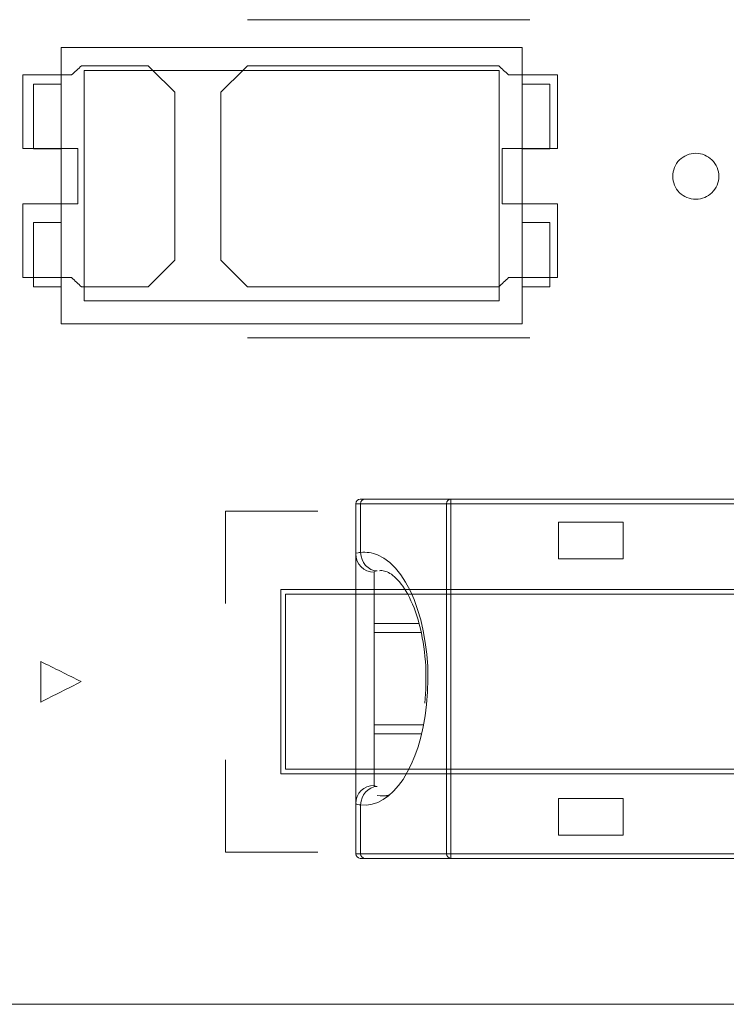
# Model space of a CAD drawing. Header units: inches. Extents: x -30 to 641, y 180 to 601.
# Tile 64 of 234: x 37.79 to 45.45, y 542.23 to 552.91. Entities that reach past the tile are written whole.
import ezdxf

# ---------------------------------------------------------------- set-up
doc = ezdxf.new("R2010")
doc.units = ezdxf.units.IN
doc.header["$MEASUREMENT"] = 0
doc.layers.add('1', color=7, linetype='Continuous')

# ---------------------------------------------------------------- blocks, each defined once
blk = doc.blocks.new('block 21')
at = {"layer": '1', "color": 155, "lineweight": 18, "true_color": 0x4c7299}
blk.add_lwpolyline([(41.71, 544.488), (41.788, 544.488)], dxfattribs=at)
blk = doc.blocks.new('block 46')
at = {"layer": '1', "color": 155, "lineweight": 18, "true_color": 0x4c7299}
blk.add_lwpolyline([(155.502, 542.226), (23.937, 542.226)], dxfattribs=at)
blk = doc.blocks.new('block 284')
at = {"layer": '1', "color": 155, "lineweight": 18, "true_color": 0x4c7299}
blk.add_lwpolyline([(41.433, 544.406), (41.433, 547.114)], dxfattribs=at)
blk = doc.blocks.new('block 317')
at = {"layer": '1', "color": 155, "lineweight": 18, "true_color": 0x4c7299}
blk.add_lwpolyline([(43.238, 552.613), (38.238, 552.613)], dxfattribs=at)
blk = doc.blocks.new('block 319')
at = {"layer": '1', "color": 155, "lineweight": 18, "true_color": 0x4c7299}
blk.add_lwpolyline([(38.238, 549.613), (43.238, 549.613)], dxfattribs=at)
blk = doc.blocks.new('block 320')
at = {"layer": '1', "color": 155, "lineweight": 18, "true_color": 0x4c7299}
blk.add_lwpolyline([(42.988, 552.363), (42.988, 549.863)], dxfattribs=at)
blk = doc.blocks.new('block 321')
at = {"layer": '1', "color": 155, "lineweight": 18, "true_color": 0x4c7299}
blk.add_lwpolyline([(38.488, 552.363), (42.988, 552.363)], dxfattribs=at)
blk = doc.blocks.new('block 322')
at = {"layer": '1', "color": 155, "lineweight": 18, "true_color": 0x4c7299}
blk.add_lwpolyline([(38.238, 552.613), (38.238, 549.613)], dxfattribs=at)
blk = doc.blocks.new('block 324')
at = {"layer": '1', "color": 155, "lineweight": 18, "true_color": 0x4c7299}
blk.add_lwpolyline([(38.488, 549.863), (38.488, 552.363)], dxfattribs=at)
blk = doc.blocks.new('block 325')
at = {"layer": '1', "color": 155, "lineweight": 18, "true_color": 0x4c7299}
blk.add_lwpolyline([(42.988, 549.863), (38.488, 549.863)], dxfattribs=at)
blk = doc.blocks.new('block 326')
at = {"layer": '1', "color": 155, "lineweight": 18, "true_color": 0x4c7299}
blk.add_lwpolyline([(37.938, 552.213), (38.238, 552.213)], dxfattribs=at)
blk = doc.blocks.new('block 327')
at = {"layer": '1', "color": 155, "lineweight": 18, "true_color": 0x4c7299}
blk.add_lwpolyline([(38.238, 550.713), (37.938, 550.713)], dxfattribs=at)
blk = doc.blocks.new('block 328')
at = {"layer": '1', "color": 155, "lineweight": 18, "true_color": 0x4c7299}
blk.add_lwpolyline([(37.938, 550.013), (38.238, 550.013)], dxfattribs=at)
blk = doc.blocks.new('block 329')
at = {"layer": '1', "color": 155, "lineweight": 18, "true_color": 0x4c7299}
blk.add_lwpolyline([(43.238, 549.613), (43.238, 552.613)], dxfattribs=at)
blk = doc.blocks.new('block 330')
at = {"layer": '1', "color": 155, "lineweight": 18, "true_color": 0x4c7299}
blk.add_lwpolyline([(43.538, 551.513), (43.538, 552.213)], dxfattribs=at)
blk = doc.blocks.new('block 331')
at = {"layer": '1', "color": 155, "lineweight": 18, "true_color": 0x4c7299}
blk.add_lwpolyline([(37.938, 551.513), (37.938, 552.213)], dxfattribs=at)
blk = doc.blocks.new('block 332')
at = {"layer": '1', "color": 155, "lineweight": 18, "true_color": 0x4c7299}
blk.add_lwpolyline([(43.538, 552.213), (43.238, 552.213)], dxfattribs=at)
blk = doc.blocks.new('block 333')
at = {"layer": '1', "color": 155, "lineweight": 18, "true_color": 0x4c7299}
blk.add_lwpolyline([(43.538, 550.013), (43.238, 550.013)], dxfattribs=at)
blk = doc.blocks.new('block 334')
at = {"layer": '1', "color": 155, "lineweight": 18, "true_color": 0x4c7299}
blk.add_lwpolyline([(43.538, 550.713), (43.538, 550.013)], dxfattribs=at)
blk = doc.blocks.new('block 335')
at = {"layer": '1', "color": 155, "lineweight": 18, "true_color": 0x4c7299}
blk.add_lwpolyline([(37.938, 550.713), (37.938, 550.013)], dxfattribs=at)
blk = doc.blocks.new('block 336')
at = {"layer": '1', "color": 155, "lineweight": 18, "true_color": 0x4c7299}
blk.add_lwpolyline([(43.238, 550.713), (43.538, 550.713)], dxfattribs=at)
blk = doc.blocks.new('block 338')
at = {"layer": '1', "color": 155, "lineweight": 18, "true_color": 0x4c7299}
blk.add_lwpolyline([(43.238, 551.513), (43.538, 551.513)], dxfattribs=at)
blk = doc.blocks.new('block 869')
at = {"layer": '1', "color": 155, "lineweight": 18, "true_color": 0x4c7299}
blk.add_lwpolyline([(38.238, 551.513), (37.938, 551.513)], dxfattribs=at)
blk = doc.blocks.new('block 1042')
at = {"layer": '1', "color": 155, "lineweight": 18, "true_color": 0x4c7299}
blk.add_lwpolyline([(42.17, 545.26), (41.633, 545.26)], dxfattribs=at)
blk = doc.blocks.new('block 1043')
at = {"layer": '1', "color": 155, "lineweight": 18, "true_color": 0x4c7299}
blk.add_lwpolyline([(41.633, 546.26), (42.141, 546.26)], dxfattribs=at)
blk = doc.blocks.new('block 1252')
at = {"layer": '1', "color": 155, "lineweight": 13, "true_color": 0x4c7299}
blk.add_lwpolyline([(45.933, 547.66), (42.464, 547.66)], dxfattribs=at)
blk = doc.blocks.new('block 1253')
at = {"layer": '1', "color": 155, "lineweight": 13, "true_color": 0x4c7299}
blk.add_lwpolyline([(42.464, 547.66), (42.464, 547.71)], dxfattribs=at)
blk = doc.blocks.new('block 1254')
at = {"layer": '1', "color": 155, "lineweight": 18, "true_color": 0x4c7299}
blk.add_lwpolyline([(42.464, 547.71), (45.903, 547.71)], dxfattribs=at)
blk = doc.blocks.new('block 1262')
at = {"layer": '1', "color": 155, "lineweight": 18, "true_color": 0x4c7299}
blk.add_lwpolyline([(45.903, 543.81), (42.464, 543.81)], dxfattribs=at)
blk = doc.blocks.new('block 1263')
at = {"layer": '1', "color": 155, "lineweight": 13, "true_color": 0x4c7299}
blk.add_lwpolyline([(42.464, 543.81), (42.464, 543.86)], dxfattribs=at)
blk = doc.blocks.new('block 1264')
at = {"layer": '1', "color": 155, "lineweight": 13, "true_color": 0x4c7299}
blk.add_lwpolyline([(42.464, 543.86), (45.933, 543.86)], dxfattribs=at)
blk = doc.blocks.new('block 1277')
at = {"layer": '1', "color": 155, "lineweight": 18, "true_color": 0x4c7299}
blk.add_lwpolyline([(44.333, 544.06), (44.333, 544.46)], dxfattribs=at)
blk = doc.blocks.new('block 1278')
at = {"layer": '1', "color": 155, "lineweight": 18, "true_color": 0x4c7299}
blk.add_lwpolyline([(44.333, 544.46), (43.633, 544.46)], dxfattribs=at)
blk = doc.blocks.new('block 1279')
at = {"layer": '1', "color": 155, "lineweight": 18, "true_color": 0x4c7299}
blk.add_lwpolyline([(43.633, 544.46), (43.633, 544.06)], dxfattribs=at)
blk = doc.blocks.new('block 1280')
at = {"layer": '1', "color": 155, "lineweight": 18, "true_color": 0x4c7299}
blk.add_lwpolyline([(43.633, 544.06), (44.333, 544.06)], dxfattribs=at)
blk = doc.blocks.new('block 1282')
at = {"layer": '1', "color": 155, "lineweight": 13, "true_color": 0x4c7299}
blk.add_lwpolyline([(42.464, 547.66), (42.464, 543.86)], dxfattribs=at)
blk = doc.blocks.new('block 1283')
at = {"layer": '1', "color": 155, "lineweight": 18, "true_color": 0x4c7299}
blk.add_lwpolyline([(44.333, 547.06), (44.333, 547.46)], dxfattribs=at)
blk = doc.blocks.new('block 1284')
at = {"layer": '1', "color": 155, "lineweight": 18, "true_color": 0x4c7299}
blk.add_lwpolyline([(44.333, 547.46), (43.633, 547.46)], dxfattribs=at)
blk = doc.blocks.new('block 1285')
at = {"layer": '1', "color": 155, "lineweight": 18, "true_color": 0x4c7299}
blk.add_lwpolyline([(43.633, 547.46), (43.633, 547.06)], dxfattribs=at)
blk = doc.blocks.new('block 1286')
at = {"layer": '1', "color": 155, "lineweight": 18, "true_color": 0x4c7299}
blk.add_lwpolyline([(43.633, 547.06), (44.333, 547.06)], dxfattribs=at)
blk = doc.blocks.new('block 1299')
at = {"layer": '1', "color": 155, "lineweight": 13, "true_color": 0x4c7299}
blk.add_lwpolyline([(42.419, 543.86), (42.464, 543.86)], dxfattribs=at)
blk = doc.blocks.new('block 1300')
at = {"layer": '1', "color": 155, "lineweight": 13, "true_color": 0x4c7299}
blk.add_lwpolyline([(42.419, 543.86), (42.419, 547.66)], dxfattribs=at)
blk = doc.blocks.new('block 1301')
at = {"layer": '1', "color": 155, "lineweight": 13, "true_color": 0x4c7299}
blk.add_lwpolyline([(42.464, 547.66), (42.419, 547.66)], dxfattribs=at)
blk = doc.blocks.new('block 1304')
at = {"layer": '1', "color": 155, "lineweight": 18, "true_color": 0x4c7299}
blk.add_lwpolyline([(42.464, 543.81), (41.531, 543.81)], dxfattribs=at)
blk = doc.blocks.new('block 1305')
at = {"layer": '1', "color": 155, "lineweight": 18, "true_color": 0x4c7299}
blk.add_lwpolyline([(41.531, 547.71), (42.464, 547.71)], dxfattribs=at)
blk = doc.blocks.new('block 1306')
at = {"layer": '1', "color": 155, "lineweight": 13, "true_color": 0x4c7299}
blk.add_lwpolyline([(42.419, 547.66), (41.486, 547.66)], dxfattribs=at)
blk = doc.blocks.new('block 1307')
at = {"layer": '1', "color": 155, "lineweight": 13, "true_color": 0x4c7299}
blk.add_lwpolyline([(41.486, 543.86), (42.419, 543.86)], dxfattribs=at)
blk = doc.blocks.new('block 1308')
at = {"layer": '1', "color": 155, "lineweight": 13, "true_color": 0x4c7299}
blk.add_lwpolyline([(41.486, 544.391), (41.486, 543.86)], dxfattribs=at)
blk = doc.blocks.new('block 1309')
at = {"layer": '1', "color": 155, "lineweight": 13, "true_color": 0x4c7299}
blk.add_lwpolyline([(41.486, 547.66), (41.486, 547.13)], dxfattribs=at)
blk = doc.blocks.new('block 1331')
at = {"layer": '1', "color": 155, "lineweight": 18, "true_color": 0x4c7299}
blk.add_lwpolyline([(42.115, 546.36), (41.633, 546.36)], dxfattribs=at)
blk = doc.blocks.new('block 1332')
at = {"layer": '1', "color": 155, "lineweight": 13, "true_color": 0x4c7299}
blk.add_lwpolyline([(41.633, 546.917), (41.633, 546.36)], dxfattribs=at)
blk = doc.blocks.new('block 1333')
at = {"layer": '1', "color": 155, "lineweight": 13, "true_color": 0x4c7299}
blk.add_lwpolyline([(41.633, 545.16), (41.633, 544.603)], dxfattribs=at)
blk = doc.blocks.new('block 1334')
at = {"layer": '1', "color": 155, "lineweight": 18, "true_color": 0x4c7299}
blk.add_lwpolyline([(41.633, 545.16), (42.148, 545.16)], dxfattribs=at)
blk = doc.blocks.new('block 1350')
at = {"layer": '1', "color": 155, "lineweight": 18, "true_color": 0x4c7299}
blk.add_lwpolyline([(41.483, 547.71), (41.531, 547.71)], dxfattribs=at)
blk = doc.blocks.new('block 1351')
at = {"layer": '1', "color": 155, "lineweight": 18, "true_color": 0x4c7299}
blk.add_lwpolyline([(41.433, 543.86), (41.433, 544.406)], dxfattribs=at)
blk = doc.blocks.new('block 1352')
at = {"layer": '1', "color": 155, "lineweight": 13, "true_color": 0x4c7299}
blk.add_lwpolyline([(41.433, 543.86), (41.486, 543.86)], dxfattribs=at)
blk = doc.blocks.new('block 1353')
at = {"layer": '1', "color": 155, "lineweight": 18, "true_color": 0x4c7299}
blk.add_lwpolyline([(41.531, 543.81), (41.483, 543.81)], dxfattribs=at)
blk = doc.blocks.new('block 1354')
at = {"layer": '1', "color": 155, "lineweight": 13, "true_color": 0x4c7299}
blk.add_lwpolyline([(41.486, 547.66), (41.433, 547.66)], dxfattribs=at)
blk = doc.blocks.new('block 1355')
at = {"layer": '1', "color": 155, "lineweight": 18, "true_color": 0x4c7299}
blk.add_lwpolyline([(41.433, 547.114), (41.433, 547.66)], dxfattribs=at)
blk = doc.blocks.new('block 1358')
at = {"layer": '1', "color": 155, "lineweight": 18, "true_color": 0x4c7299}
blk.add_lwpolyline([(41.633, 546.36), (41.633, 545.16)], dxfattribs=at)
blk = doc.blocks.new('block 1428')
at = {"layer": '1', "color": 18, "lineweight": 13, "true_color": 0x4c0000}
blk.add_lwpolyline([(155.502, 542.226), (23.937, 542.226)], dxfattribs=at)
blk = doc.blocks.new('block 1433')
at = {"layer": '1', "color": 18, "lineweight": 13, "true_color": 0x4c0000}
blk.add_lwpolyline([(43.321, 549.461), (40.261, 549.461)], dxfattribs=at)
blk = doc.blocks.new('block 1456')
at = {"layer": '1', "color": 18, "lineweight": 13, "true_color": 0x4c0000}
blk.add_lwpolyline([(155.502, 542.226), (23.937, 542.226)], dxfattribs=at)
blk = doc.blocks.new('block 1546')
at = {"layer": '1', "color": 18, "lineweight": 13, "true_color": 0x4c0000}
blk.add_lwpolyline([(43.321, 552.914), (40.261, 552.914)], dxfattribs=at)
blk = doc.blocks.new('block 1621')
at = {"layer": '1', "color": 18, "lineweight": 13, "true_color": 0x4c0000}
blk.add_lwpolyline([(43.321, 549.461), (40.261, 549.461)], dxfattribs=at)
blk = doc.blocks.new('block 1624')
at = {"layer": '1', "color": 18, "lineweight": 13, "true_color": 0x4c0000}
blk.add_lwpolyline([(43.321, 552.914), (40.261, 552.914)], dxfattribs=at)
blk = doc.blocks.new('block 5174')
at = {"layer": '1', "color": 155, "lineweight": 18, "true_color": 0x4c7299}
blk.add_open_spline([(41.483, 547.71), (41.456, 547.71), (41.433, 547.688), (41.433, 547.66)], degree=3, dxfattribs=at)
blk = doc.blocks.new('block 5175')
at = {"layer": '1', "color": 155, "lineweight": 18, "true_color": 0x4c7299}
blk.add_open_spline([(41.433, 543.86), (41.433, 543.833), (41.456, 543.81), (41.483, 543.81)], degree=3, dxfattribs=at)
blk = doc.blocks.new('block 5345')
at = {"layer": '1', "color": 155, "lineweight": 13, "true_color": 0x4c7299}
blk.add_open_spline([(42.419, 543.86), (42.419, 543.833), (42.439, 543.81), (42.464, 543.81)], degree=3, dxfattribs=at)
blk = doc.blocks.new('block 5346')
at = {"layer": '1', "color": 155, "lineweight": 13, "true_color": 0x4c7299}
blk.add_open_spline([(42.464, 547.71), (42.439, 547.71), (42.419, 547.688), (42.419, 547.66)], degree=3, dxfattribs=at)
blk = doc.blocks.new('block 5347')
at = {"layer": '1', "color": 155, "lineweight": 13, "true_color": 0x4c7299}
blk.add_open_spline([(41.486, 543.86), (41.486, 543.833), (41.506, 543.81), (41.531, 543.81)], degree=3, dxfattribs=at)
blk = doc.blocks.new('block 5348')
at = {"layer": '1', "color": 155, "lineweight": 13, "true_color": 0x4c7299}
blk.add_open_spline([(41.531, 547.71), (41.506, 547.71), (41.486, 547.688), (41.486, 547.66)], degree=3, dxfattribs=at)
blk = doc.blocks.new('block 5349')
at = {"layer": '1', "color": 155, "lineweight": 13, "true_color": 0x4c7299}
blk.add_open_spline([(42.202, 545.48), (42.28, 546.222), (42.042, 546.949), (41.671, 547.104), (41.61, 547.129), (41.548, 547.138), (41.486, 547.13)], degree=3, knots=[0, 0, 0, 0, 1, 1, 1, 2, 2, 2, 2], dxfattribs=at)
blk = doc.blocks.new('block 5350')
at = {"layer": '1', "color": 155, "lineweight": 18, "true_color": 0x4c7299}
blk.add_open_spline([(41.486, 544.391), (41.827, 544.346), (42.133, 544.811), (42.202, 545.48)], degree=3, dxfattribs=at)
blk = doc.blocks.new('block 5351')
at = {"layer": '1', "color": 155, "lineweight": 18, "true_color": 0x4c7299}
blk.add_open_spline([(41.665, 544.59), (41.568, 544.587), (41.489, 544.499), (41.486, 544.391)], degree=3, dxfattribs=at)
blk = doc.blocks.new('block 5352')
at = {"layer": '1', "color": 155, "lineweight": 13, "true_color": 0x4c7299}
blk.add_open_spline([(41.486, 547.13), (41.489, 547.022), (41.568, 546.933), (41.665, 546.93)], degree=3, dxfattribs=at)
blk = doc.blocks.new('block 5353')
at = {"layer": '1', "color": 155, "lineweight": 18, "true_color": 0x4c7299}
blk.add_open_spline([(41.665, 544.491), (41.71, 544.485), (41.756, 544.488), (41.802, 544.499)], degree=3, dxfattribs=at)
blk = doc.blocks.new('block 5354')
at = {"layer": '1', "color": 155, "lineweight": 13, "true_color": 0x4c7299}
blk.add_open_spline([(41.433, 547.114), (41.433, 547.006), (41.523, 546.917), (41.633, 546.917)], degree=3, dxfattribs=at)
blk = doc.blocks.new('block 5355')
at = {"layer": '1', "color": 155, "lineweight": 13, "true_color": 0x4c7299}
blk.add_open_spline([(41.633, 544.603), (41.523, 544.603), (41.433, 544.515), (41.433, 544.406)], degree=3, dxfattribs=at)
blk = doc.blocks.new('block 5644')
at = {"layer": '1', "color": 155, "lineweight": 18, "true_color": 0x4c7299}
blk.add_open_spline([(41.691, 546.932), (41.707, 546.935), (41.725, 546.934), (41.745, 546.929), (41.781, 546.919), (41.824, 546.898), (41.872, 546.849), (41.918, 546.803), (41.969, 546.734), (42.015, 546.643), (42.062, 546.55), (42.104, 546.434), (42.135, 546.302), (42.165, 546.177), (42.185, 546.036), (42.192, 545.895), (42.199, 545.763), (42.195, 545.63), (42.181, 545.493)], degree=3, knots=[0, 0, 0, 0, 1, 1, 1, 2, 2, 2, 3, 3, 3, 4, 4, 4, 5, 5, 5, 6, 6, 6, 6], dxfattribs=at)
blk = doc.blocks.new('block 5674')
at = {"layer": '1', "color": 155, "lineweight": 13, "true_color": 0x4c7299}
blk.add_open_spline([(41.665, 546.93), (41.659, 546.93), (41.654, 546.929), (41.649, 546.928), (41.639, 546.925), (41.633, 546.922), (41.633, 546.917)], degree=3, knots=[0, 0, 0, 0, 1, 1, 1, 2, 2, 2, 2], dxfattribs=at)
blk = doc.blocks.new('block 5675')
at = {"layer": '1', "color": 155, "lineweight": 13, "true_color": 0x4c7299}
blk.add_open_spline([(41.633, 544.603), (41.633, 544.602), (41.634, 544.6), (41.636, 544.598), (41.64, 544.595), (41.65, 544.592), (41.665, 544.59)], degree=3, knots=[0, 0, 0, 0, 1, 1, 1, 2, 2, 2, 2], dxfattribs=at)
blk = doc.blocks.new('block 5676')
at = {"layer": '1', "color": 155, "lineweight": 13, "true_color": 0x4c7299}
blk.add_open_spline([(41.433, 547.114), (41.433, 547.12), (41.442, 547.124), (41.46, 547.127), (41.467, 547.128), (41.476, 547.129), (41.486, 547.13)], degree=3, knots=[0, 0, 0, 0, 1, 1, 1, 2, 2, 2, 2], dxfattribs=at)
blk = doc.blocks.new('block 5677')
at = {"layer": '1', "color": 155, "lineweight": 13, "true_color": 0x4c7299}
blk.add_open_spline([(41.486, 544.391), (41.461, 544.393), (41.445, 544.396), (41.437, 544.4), (41.435, 544.402), (41.433, 544.404), (41.433, 544.406)], degree=3, knots=[0, 0, 0, 0, 1, 1, 1, 2, 2, 2, 2], dxfattribs=at)
blk = doc.blocks.new('block 5771')
at = {"layer": '1', "color": 18, "lineweight": 13, "true_color": 0x4c0000}
blk.add_lwpolyline([(58.95, 542.226), (40.248, 542.226), (30.896, 542.226), (26.221, 542.226), (23.937, 542.28), (23.072, 544.449), (20.761, 544.726)], dxfattribs=at)
blk = doc.blocks.new('block 5785')
at = {"layer": '1', "color": 18, "lineweight": 13, "true_color": 0x4c0000}
blk.add_lwpolyline([(44.871, 551.214), (44.872, 551.238), (44.876, 551.262), (44.882, 551.285), (44.89, 551.309), (44.901, 551.332), (44.914, 551.353), (44.928, 551.373), (44.945, 551.392), (44.963, 551.408), (44.983, 551.422), (45.003, 551.434), (45.025, 551.445), (45.048, 551.453), (45.071, 551.459), (45.096, 551.463), (45.121, 551.464), (45.146, 551.463), (45.171, 551.459), (45.195, 551.453), (45.218, 551.445), (45.239, 551.434), (45.26, 551.422), (45.279, 551.408), (45.297, 551.392), (45.314, 551.373), (45.329, 551.353), (45.342, 551.332), (45.353, 551.309), (45.361, 551.285), (45.367, 551.262), (45.37, 551.238), (45.371, 551.214), (45.37, 551.19), (45.367, 551.166), (45.361, 551.142), (45.353, 551.119), (45.342, 551.096), (45.329, 551.075), (45.314, 551.055), (45.297, 551.036), (45.279, 551.02), (45.26, 551.006), (45.239, 550.993), (45.218, 550.983), (45.195, 550.975), (45.171, 550.969), (45.146, 550.965), (45.121, 550.964), (45.096, 550.965), (45.071, 550.969), (45.048, 550.975), (45.025, 550.983), (45.003, 550.993), (44.983, 551.006), (44.963, 551.02), (44.945, 551.036), (44.928, 551.055), (44.914, 551.075), (44.901, 551.096), (44.89, 551.119), (44.882, 551.142), (44.876, 551.166), (44.872, 551.19), (44.871, 551.214)], dxfattribs=at)
blk = doc.blocks.new('block 5786')
at = {"layer": '1', "color": 18, "lineweight": 13, "true_color": 0x4c0000}
blk.add_open_spline([(43.621, 551.514), (43.621, 551.781), (43.621, 552.047), (43.621, 552.314), (43.445, 552.314), (43.268, 552.314), (43.091, 552.314), (43.055, 552.347), (43.02, 552.381), (42.984, 552.414), (42.076, 552.414), (41.169, 552.414), (40.261, 552.414), (40.164, 552.318), (40.068, 552.222), (39.971, 552.126), (39.971, 551.518), (39.971, 550.91), (39.971, 550.302), (40.068, 550.206), (40.164, 550.11), (40.261, 550.014), (41.169, 550.014), (42.076, 550.014), (42.984, 550.014), (43.02, 550.047), (43.055, 550.081), (43.091, 550.114), (43.268, 550.114), (43.445, 550.114), (43.621, 550.114), (43.621, 550.381), (43.621, 550.647), (43.621, 550.914), (43.421, 550.914), (43.221, 550.914), (43.021, 550.914), (43.021, 551.114), (43.021, 551.314), (43.021, 551.514), (43.221, 551.514), (43.421, 551.514), (43.621, 551.514)], degree=3, knots=[0, 0, 0, 0, 1, 1, 1, 2, 2, 2, 3, 3, 3, 4, 4, 4, 5, 5, 5, 6, 6, 6, 7, 7, 7, 8, 8, 8, 9, 9, 9, 10, 10, 10, 11, 11, 11, 12, 12, 12, 13, 13, 13, 14, 14, 14, 14], dxfattribs=at)
blk = doc.blocks.new('block 5787')
at = {"layer": '1', "color": 18, "lineweight": 13, "true_color": 0x4c0000}
blk.add_open_spline([(43.621, 551.514), (43.621, 551.781), (43.621, 552.047), (43.621, 552.314), (43.445, 552.314), (43.268, 552.314), (43.091, 552.314), (43.055, 552.347), (43.02, 552.381), (42.984, 552.414), (42.076, 552.414), (41.169, 552.414), (40.261, 552.414), (40.164, 552.318), (40.068, 552.222), (39.971, 552.126), (39.971, 551.518), (39.971, 550.91), (39.971, 550.302), (40.068, 550.206), (40.164, 550.11), (40.261, 550.014), (41.169, 550.014), (42.076, 550.014), (42.984, 550.014), (43.02, 550.047), (43.055, 550.081), (43.091, 550.114), (43.268, 550.114), (43.445, 550.114), (43.621, 550.114), (43.621, 550.381), (43.621, 550.647), (43.621, 550.914), (43.421, 550.914), (43.221, 550.914), (43.021, 550.914), (43.021, 551.114), (43.021, 551.314), (43.021, 551.514), (43.221, 551.514), (43.421, 551.514), (43.621, 551.514)], degree=3, knots=[0, 0, 0, 0, 1, 1, 1, 2, 2, 2, 3, 3, 3, 4, 4, 4, 5, 5, 5, 6, 6, 6, 7, 7, 7, 8, 8, 8, 9, 9, 9, 10, 10, 10, 11, 11, 11, 12, 12, 12, 13, 13, 13, 14, 14, 14, 14], dxfattribs=at)
blk = doc.blocks.new('block 5788')
at = {"layer": '1', "color": 18, "lineweight": 13, "true_color": 0x4c0000}
blk.add_open_spline([(39.182, 552.414), (39.278, 552.318), (39.375, 552.222), (39.471, 552.126), (39.471, 551.518), (39.471, 550.91), (39.471, 550.302), (39.375, 550.206), (39.278, 550.11), (39.182, 550.014), (38.941, 550.014), (38.7, 550.014), (38.459, 550.014), (38.423, 550.047), (38.387, 550.081), (38.352, 550.114), (38.175, 550.114), (37.998, 550.114), (37.821, 550.114), (37.821, 550.381), (37.821, 550.647), (37.821, 550.914), (38.021, 550.914), (38.221, 550.914), (38.421, 550.914), (38.421, 551.114), (38.421, 551.314), (38.421, 551.514), (38.221, 551.514), (38.021, 551.514), (37.821, 551.514), (37.821, 551.781), (37.821, 552.047), (37.821, 552.314), (37.998, 552.314), (38.175, 552.314), (38.352, 552.314), (38.387, 552.347), (38.423, 552.381), (38.459, 552.414), (38.7, 552.414), (38.941, 552.414), (39.182, 552.414)], degree=3, knots=[0, 0, 0, 0, 1, 1, 1, 2, 2, 2, 3, 3, 3, 4, 4, 4, 5, 5, 5, 6, 6, 6, 7, 7, 7, 8, 8, 8, 9, 9, 9, 10, 10, 10, 11, 11, 11, 12, 12, 12, 13, 13, 13, 14, 14, 14, 14], dxfattribs=at)
blk = doc.blocks.new('block 5789')
at = {"layer": '1', "color": 18, "lineweight": 13, "true_color": 0x4c0000}
blk.add_open_spline([(39.182, 552.414), (39.278, 552.318), (39.375, 552.222), (39.471, 552.126), (39.471, 551.518), (39.471, 550.91), (39.471, 550.302), (39.375, 550.206), (39.278, 550.11), (39.182, 550.014), (38.941, 550.014), (38.7, 550.014), (38.459, 550.014), (38.423, 550.047), (38.387, 550.081), (38.352, 550.114), (38.175, 550.114), (37.998, 550.114), (37.821, 550.114), (37.821, 550.381), (37.821, 550.647), (37.821, 550.914), (38.021, 550.914), (38.221, 550.914), (38.421, 550.914), (38.421, 551.114), (38.421, 551.314), (38.421, 551.514), (38.221, 551.514), (38.021, 551.514), (37.821, 551.514), (37.821, 551.781), (37.821, 552.047), (37.821, 552.314), (37.998, 552.314), (38.175, 552.314), (38.352, 552.314), (38.387, 552.347), (38.423, 552.381), (38.459, 552.414), (38.7, 552.414), (38.941, 552.414), (39.182, 552.414)], degree=3, knots=[0, 0, 0, 0, 1, 1, 1, 2, 2, 2, 3, 3, 3, 4, 4, 4, 5, 5, 5, 6, 6, 6, 7, 7, 7, 8, 8, 8, 9, 9, 9, 10, 10, 10, 11, 11, 11, 12, 12, 12, 13, 13, 13, 14, 14, 14, 14], dxfattribs=at)
blk = doc.blocks.new('block 6150')
at = {"layer": '1', "color": 18, "lineweight": 13, "true_color": 0x4c0000}
blk.add_open_spline([(38.017, 545.947), (38.017, 545.8), (38.017, 545.654), (38.017, 545.507), (38.164, 545.581), (38.31, 545.654), (38.457, 545.728), (38.31, 545.801), (38.164, 545.874), (38.017, 545.947)], degree=3, knots=[0, 0, 0, 0, 1, 1, 1, 2, 2, 2, 3, 3, 3, 3], dxfattribs=at)
blk = doc.blocks.new('block 6162')
at = {"layer": '1', "color": 18, "lineweight": 13, "true_color": 0x4c0000}
blk.add_open_spline([(40.021, 546.578), (40.021, 546.911), (40.021, 547.245), (40.021, 547.578), (40.354, 547.578), (40.688, 547.578), (41.021, 547.578)], degree=3, knots=[0, 0, 0, 0, 1, 1, 1, 2, 2, 2, 2], dxfattribs=at)
blk = doc.blocks.new('block 6163')
at = {"layer": '1', "color": 18, "lineweight": 13, "true_color": 0x4c0000}
blk.add_open_spline([(41.021, 543.878), (40.688, 543.878), (40.354, 543.878), (40.021, 543.878), (40.021, 544.211), (40.021, 544.545), (40.021, 544.878)], degree=3, knots=[0, 0, 0, 0, 1, 1, 1, 2, 2, 2, 2], dxfattribs=at)
blk = doc.blocks.new('block 6168')
at = {"layer": '1', "color": 18, "lineweight": 13, "true_color": 0x4c0000}
blk.add_open_spline([(46.671, 544.778), (44.671, 544.778), (42.671, 544.778), (40.671, 544.778), (40.671, 545.411), (40.671, 546.045), (40.671, 546.678), (42.671, 546.678), (44.671, 546.678), (46.671, 546.678), (46.671, 546.045), (46.671, 545.411), (46.671, 544.778)], degree=3, knots=[0, 0, 0, 0, 1, 1, 1, 2, 2, 2, 3, 3, 3, 4, 4, 4, 4], dxfattribs=at)
blk = doc.blocks.new('block 6169')
at = {"layer": '1', "color": 18, "lineweight": 13, "true_color": 0x4c0000}
blk.add_open_spline([(46.721, 544.728), (44.688, 544.728), (42.654, 544.728), (40.621, 544.728), (40.621, 545.395), (40.621, 546.061), (40.621, 546.728), (42.654, 546.728), (44.688, 546.728), (46.721, 546.728), (46.721, 546.061), (46.721, 545.395), (46.721, 544.728)], degree=3, knots=[0, 0, 0, 0, 1, 1, 1, 2, 2, 2, 3, 3, 3, 4, 4, 4, 4], dxfattribs=at)
blk = doc.blocks.new('block 6279')
at = {"layer": '1', "color": 18, "lineweight": 13, "true_color": 0x4c0000}
blk.add_open_spline([(39.182, 552.414), (39.278, 552.318), (39.375, 552.222), (39.471, 552.126), (39.471, 551.518), (39.471, 550.91), (39.471, 550.302), (39.375, 550.206), (39.278, 550.11), (39.182, 550.014), (38.941, 550.014), (38.7, 550.014), (38.459, 550.014), (38.423, 550.047), (38.387, 550.081), (38.352, 550.114), (38.175, 550.114), (37.998, 550.114), (37.821, 550.114), (37.821, 550.381), (37.821, 550.647), (37.821, 550.914), (38.021, 550.914), (38.221, 550.914), (38.421, 550.914), (38.421, 551.114), (38.421, 551.314), (38.421, 551.514), (38.221, 551.514), (38.021, 551.514), (37.821, 551.514), (37.821, 551.781), (37.821, 552.047), (37.821, 552.314), (37.998, 552.314), (38.175, 552.314), (38.352, 552.314), (38.387, 552.347), (38.423, 552.381), (38.459, 552.414), (38.7, 552.414), (38.941, 552.414), (39.182, 552.414)], degree=3, knots=[0, 0, 0, 0, 1, 1, 1, 2, 2, 2, 3, 3, 3, 4, 4, 4, 5, 5, 5, 6, 6, 6, 7, 7, 7, 8, 8, 8, 9, 9, 9, 10, 10, 10, 11, 11, 11, 12, 12, 12, 13, 13, 13, 14, 14, 14, 14], dxfattribs=at)
blk = doc.blocks.new('block 6282')
at = {"layer": '1', "color": 18, "lineweight": 13, "true_color": 0x4c0000}
blk.add_open_spline([(43.621, 551.514), (43.621, 551.781), (43.621, 552.047), (43.621, 552.314), (43.445, 552.314), (43.268, 552.314), (43.091, 552.314), (43.055, 552.347), (43.02, 552.381), (42.984, 552.414), (42.076, 552.414), (41.169, 552.414), (40.261, 552.414), (40.164, 552.318), (40.068, 552.222), (39.971, 552.126), (39.971, 551.518), (39.971, 550.91), (39.971, 550.302), (40.068, 550.206), (40.164, 550.11), (40.261, 550.014), (41.169, 550.014), (42.076, 550.014), (42.984, 550.014), (43.02, 550.047), (43.055, 550.081), (43.091, 550.114), (43.268, 550.114), (43.445, 550.114), (43.621, 550.114), (43.621, 550.381), (43.621, 550.647), (43.621, 550.914), (43.421, 550.914), (43.221, 550.914), (43.021, 550.914), (43.021, 551.114), (43.021, 551.314), (43.021, 551.514), (43.221, 551.514), (43.421, 551.514), (43.621, 551.514)], degree=3, knots=[0, 0, 0, 0, 1, 1, 1, 2, 2, 2, 3, 3, 3, 4, 4, 4, 5, 5, 5, 6, 6, 6, 7, 7, 7, 8, 8, 8, 9, 9, 9, 10, 10, 10, 11, 11, 11, 12, 12, 12, 13, 13, 13, 14, 14, 14, 14], dxfattribs=at)
blk = doc.blocks.new('block 6284')
at = {"layer": '1', "color": 18, "lineweight": 13, "true_color": 0x4c0000}
blk.add_lwpolyline([(44.871, 551.214), (44.872, 551.238), (44.876, 551.262), (44.882, 551.285), (44.89, 551.309), (44.901, 551.332), (44.914, 551.353), (44.928, 551.373), (44.945, 551.392), (44.963, 551.408), (44.983, 551.422), (45.003, 551.434), (45.025, 551.445), (45.048, 551.453), (45.071, 551.459), (45.096, 551.463), (45.121, 551.464), (45.146, 551.463), (45.171, 551.459), (45.195, 551.453), (45.218, 551.445), (45.239, 551.434), (45.26, 551.422), (45.279, 551.408), (45.297, 551.392), (45.314, 551.373), (45.329, 551.353), (45.342, 551.332), (45.353, 551.309), (45.361, 551.285), (45.367, 551.262), (45.37, 551.238), (45.371, 551.214), (45.37, 551.19), (45.367, 551.166), (45.361, 551.142), (45.353, 551.119), (45.342, 551.096), (45.329, 551.075), (45.314, 551.055), (45.297, 551.036), (45.279, 551.02), (45.26, 551.006), (45.239, 550.993), (45.218, 550.983), (45.195, 550.975), (45.171, 550.969), (45.146, 550.965), (45.121, 550.964), (45.096, 550.965), (45.071, 550.969), (45.048, 550.975), (45.025, 550.983), (45.003, 550.993), (44.983, 551.006), (44.963, 551.02), (44.945, 551.036), (44.928, 551.055), (44.914, 551.075), (44.901, 551.096), (44.89, 551.119), (44.882, 551.142), (44.876, 551.166), (44.872, 551.19), (44.871, 551.214)], dxfattribs=at)
blk = doc.blocks.new('block 6286')
at = {"layer": '1', "color": 18, "lineweight": 13, "true_color": 0x4c0000}
blk.add_open_spline([(43.621, 551.514), (43.621, 551.781), (43.621, 552.047), (43.621, 552.314), (43.445, 552.314), (43.268, 552.314), (43.091, 552.314), (43.055, 552.347), (43.02, 552.381), (42.984, 552.414), (42.076, 552.414), (41.169, 552.414), (40.261, 552.414), (40.164, 552.318), (40.068, 552.222), (39.971, 552.126), (39.971, 551.518), (39.971, 550.91), (39.971, 550.302), (40.068, 550.206), (40.164, 550.11), (40.261, 550.014), (41.169, 550.014), (42.076, 550.014), (42.984, 550.014), (43.02, 550.047), (43.055, 550.081), (43.091, 550.114), (43.268, 550.114), (43.445, 550.114), (43.621, 550.114), (43.621, 550.381), (43.621, 550.647), (43.621, 550.914), (43.421, 550.914), (43.221, 550.914), (43.021, 550.914), (43.021, 551.114), (43.021, 551.314), (43.021, 551.514), (43.221, 551.514), (43.421, 551.514), (43.621, 551.514)], degree=3, knots=[0, 0, 0, 0, 1, 1, 1, 2, 2, 2, 3, 3, 3, 4, 4, 4, 5, 5, 5, 6, 6, 6, 7, 7, 7, 8, 8, 8, 9, 9, 9, 10, 10, 10, 11, 11, 11, 12, 12, 12, 13, 13, 13, 14, 14, 14, 14], dxfattribs=at)
blk = doc.blocks.new('block 6288')
at = {"layer": '1', "color": 18, "lineweight": 13, "true_color": 0x4c0000}
blk.add_open_spline([(39.182, 552.414), (39.278, 552.318), (39.375, 552.222), (39.471, 552.126), (39.471, 551.518), (39.471, 550.91), (39.471, 550.302), (39.375, 550.206), (39.278, 550.11), (39.182, 550.014), (38.941, 550.014), (38.7, 550.014), (38.459, 550.014), (38.423, 550.047), (38.387, 550.081), (38.352, 550.114), (38.175, 550.114), (37.998, 550.114), (37.821, 550.114), (37.821, 550.381), (37.821, 550.647), (37.821, 550.914), (38.021, 550.914), (38.221, 550.914), (38.421, 550.914), (38.421, 551.114), (38.421, 551.314), (38.421, 551.514), (38.221, 551.514), (38.021, 551.514), (37.821, 551.514), (37.821, 551.781), (37.821, 552.047), (37.821, 552.314), (37.998, 552.314), (38.175, 552.314), (38.352, 552.314), (38.387, 552.347), (38.423, 552.381), (38.459, 552.414), (38.7, 552.414), (38.941, 552.414), (39.182, 552.414)], degree=3, knots=[0, 0, 0, 0, 1, 1, 1, 2, 2, 2, 3, 3, 3, 4, 4, 4, 5, 5, 5, 6, 6, 6, 7, 7, 7, 8, 8, 8, 9, 9, 9, 10, 10, 10, 11, 11, 11, 12, 12, 12, 13, 13, 13, 14, 14, 14, 14], dxfattribs=at)

msp = doc.modelspace()

# ---------------------------------------------------------------- block references
at = {"layer": '1'}
for name in ['block 5771', 'block 1546', 'block 1624', 'block 317', 'block 322', 'block 329', 'block 5788', 'block 5789', 'block 6279', 'block 6288', 'block 5786', 'block 5787', 'block 6282', 'block 6286', 'block 321', 'block 324', 'block 320', 'block 326', 'block 331', 'block 332', 'block 330', 'block 869', 'block 338', 'block 5785', 'block 6284', 'block 327', 'block 335', 'block 336', 'block 334', 'block 328', 'block 333', 'block 325', 'block 319', 'block 1433', 'block 1621', 'block 5174', 'block 1350', 'block 5348', 'block 1305', 'block 5346', 'block 1253', 'block 1254', 'block 6162', 'block 1354', 'block 1355', 'block 1306', 'block 1309', 'block 1300', 'block 1301', 'block 1252', 'block 1282', 'block 1284', 'block 1285', 'block 1283', 'block 5676', 'block 5349', 'block 5352', 'block 284', 'block 5354', 'block 1286', 'block 5674', 'block 1332', 'block 5644', 'block 6169', 'block 6168', 'block 1331', 'block 1358', 'block 1043', 'block 6150', 'block 5350', 'block 1042', 'block 1333', 'block 1334', 'block 6163', 'block 5355', 'block 5351', 'block 5675', 'block 5353', 'block 21', 'block 1278', 'block 1279', 'block 1277', 'block 1351', 'block 5677', 'block 1308', 'block 1280', 'block 1352', 'block 5175', 'block 1307', 'block 5347', 'block 1299', 'block 5345', 'block 1263', 'block 1264', 'block 1353', 'block 1304', 'block 1262', 'block 46', 'block 1428', 'block 1456']:
    msp.add_blockref(name, (0, 0), dxfattribs=at)

doc.saveas('drawing.dxf')
